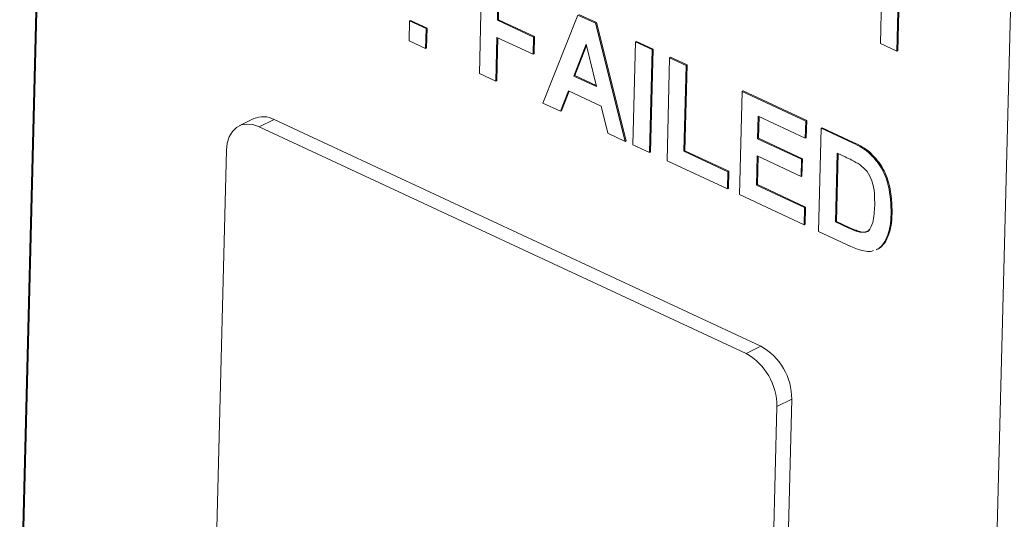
# Paper-space layout '3' of a CAD drawing. Header units: inches. Extents: x 1 to 109, y 1 to 85.
# Tile 18 of 107: x 12.417 to 12.982, y 21.759 to 22.046. Entities that reach past the tile are written whole.
import ezdxf

# ---------------------------------------------------------------- set-up
doc = ezdxf.new("R2010")
doc.units = ezdxf.units.IN
doc.header["$MEASUREMENT"] = 0

psp = doc.layouts.new('3')

# ---------------------------------------------------------------- linework, layer by layer
at = {"color": 7, "linetype": 'Continuous', "lineweight": 15, "ltscale": 5}
for p, q in [((12.4390316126, 22.5629289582), (12.4167268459, 21.6838887)), ((12.4396016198, 22.5632077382), (12.4172968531, 21.68416748)), ((12.9700615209, 21.4261019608), (12.9923612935, 22.3051445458)), ((12.911272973, 22.0321277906), (12.9125262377, 22.0815082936)), ((12.6808182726, 22.0149969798), (12.6823214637, 22.0742534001)), ((12.9219851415, 22.0771014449), (12.9207318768, 22.0277209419)), ((12.9225414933, 22.0768421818), (12.921301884, 22.0279997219)), ((12.6915304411, 22.0599706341), (12.6911641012, 22.0455362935)), ((12.6920867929, 22.0597113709), (12.6917341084, 22.0458150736)), ((12.6911641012, 22.0455362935), (12.6917341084, 22.0458150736)), ((12.6917341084, 22.0458150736), (12.7125439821, 22.0361198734)), ((12.7173932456, 21.9979577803), (12.7374896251, 22.0485517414)), ((12.7374896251, 22.0485517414), (12.7475100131, 22.0438833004)), ((12.7380596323, 22.0488305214), (12.7480800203, 22.0441620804)), ((12.6404591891, 22.0338000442), (12.6407483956, 22.0451952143)), ((12.6407483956, 22.0451952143), (12.6413184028, 22.0454739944)), ((12.6407483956, 22.0451952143), (12.6502072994, 22.0407883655)), ((12.6413184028, 22.0454739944), (12.6507773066, 22.0410671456)), ((12.6502072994, 22.0407883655), (12.6499188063, 22.029392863)), ((12.6502072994, 22.0407883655), (12.6507773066, 22.0410671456)), ((12.6507773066, 22.0410671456), (12.6504888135, 22.0296716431)), ((12.6911641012, 22.0455362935), (12.7119739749, 22.0358410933)), ((12.7475100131, 22.0438833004), (12.7480800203, 22.0441620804)), ((12.7475100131, 22.0438833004), (12.764688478, 21.9759232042)), ((12.7480800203, 22.0441620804), (12.7652584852, 21.9762019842)), ((12.6909134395, 22.0356598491), (12.6902771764, 22.010590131)), ((12.6914698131, 22.0354014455), (12.6908471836, 22.0108689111)), ((12.711723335, 22.0259655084), (12.6909134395, 22.0356598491)), ((12.7119739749, 22.0358410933), (12.711723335, 22.0259655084)), ((12.7119739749, 22.0358410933), (12.7125439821, 22.0361198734)), ((12.7125439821, 22.0361198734), (12.7122933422, 22.0262442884)), ((12.6499188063, 22.029392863), (12.6404591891, 22.0338000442)), ((12.6499188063, 22.029392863), (12.6504888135, 22.0296716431)), ((12.7421780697, 22.0317624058), (12.7351943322, 22.0134929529)), ((12.742359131, 22.0310231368), (12.7357643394, 22.0137717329)), ((12.7481020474, 22.0074793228), (12.7421780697, 22.0317624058)), ((12.7691025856, 21.9738666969), (12.7706064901, 22.0331227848)), ((12.7706064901, 22.0331227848), (12.7711764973, 22.0334015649)), ((12.7706064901, 22.0331227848), (12.7800653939, 22.0287159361)), ((12.7711764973, 22.0334015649), (12.7806354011, 22.0289947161)), ((12.7806354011, 22.0289947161), (12.7791314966, 21.9697386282)), ((12.7800653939, 22.0287159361), (12.7806354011, 22.0289947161)), ((12.9207318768, 22.0277209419), (12.911272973, 22.0321277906)), ((12.711723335, 22.0259655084), (12.7122933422, 22.0262442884)), ((12.7800653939, 22.0287159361), (12.7785614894, 21.9694598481)), ((12.7886510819, 21.9647591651), (12.7901549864, 22.0240152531)), ((12.7901549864, 22.0240152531), (12.7907249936, 22.0242940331)), ((12.7901549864, 22.0240152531), (12.7996138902, 22.0196084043)), ((12.7907249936, 22.0242940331), (12.8001838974, 22.0198871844)), ((12.9207318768, 22.0277209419), (12.921301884, 22.0279997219)), ((12.7996138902, 22.0196084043), (12.7983613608, 21.9702284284)), ((12.8001838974, 22.0198871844), (12.798931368, 21.9705072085)), ((12.7996138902, 22.0196084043), (12.8001838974, 22.0198871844)), ((12.6902771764, 22.010590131), (12.6808182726, 22.0149969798)), ((12.7351943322, 22.0134929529), (12.7357643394, 22.0137717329)), ((12.7351943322, 22.0134929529), (12.7481020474, 22.0074793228)), ((12.7357643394, 22.0137717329), (12.7479528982, 22.0080931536)), ((12.6902771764, 22.010590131), (12.6908471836, 22.0108689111)), ((12.7319778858, 22.0049991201), (12.7274828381, 21.9932570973)), ((12.7323715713, 22.0048156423), (12.7280528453, 21.9935358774)), ((12.7508564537, 21.9962037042), (12.7319778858, 22.0049991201)), ((12.8302715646, 21.9453692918), (12.8317747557, 22.0046257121)), ((12.8317747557, 22.0046257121), (12.8323447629, 22.0049044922)), ((12.8317747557, 22.0046257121), (12.8683497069, 21.9875856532)), ((12.8323447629, 22.0049044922), (12.8689197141, 21.9878644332)), ((12.7274828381, 21.9932570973), (12.7173932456, 21.9979577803)), ((12.7546581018, 21.9805962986), (12.7508564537, 21.9962037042)), ((12.7274828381, 21.9932570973), (12.7280528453, 21.9935358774)), ((12.8409837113, 21.9903420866), (12.8406559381, 21.9774273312)), ((12.8680990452, 21.9777092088), (12.8409837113, 21.9903420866)), ((12.8415400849, 21.9900836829), (12.8412259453, 21.9777061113)), ((12.5513438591, 21.9889979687), (12.5428011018, 21.9848198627)), ((12.5543426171, 21.9843371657), (12.5628853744, 21.9885152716)), ((12.8340502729, 21.8540255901), (12.5543426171, 21.9843371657)), ((12.8425930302, 21.858203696), (12.5628853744, 21.9885152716)), ((12.8683497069, 21.9875856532), (12.8680990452, 21.9777092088)), ((12.8683497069, 21.9875856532), (12.8689197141, 21.9878644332)), ((12.8689197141, 21.9878644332), (12.8686690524, 21.9779879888)), ((12.8771786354, 21.9834723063), (12.8777486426, 21.9837510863)), ((12.8777486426, 21.9837510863), (12.8957896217, 21.9753458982)), ((12.764688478, 21.9759232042), (12.7546581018, 21.9805962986)), ((12.8680990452, 21.9777092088), (12.8686690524, 21.9779879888)), ((12.8756747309, 21.9242162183), (12.8771786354, 21.9834723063)), ((12.8771786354, 21.9834723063), (12.8952196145, 21.9750671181)), ((12.764688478, 21.9759232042), (12.7652584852, 21.9762019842)), ((12.7785614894, 21.9694598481), (12.7691025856, 21.9738666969)), ((12.8406559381, 21.9774273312), (12.8412259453, 21.9777061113)), ((12.8406559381, 21.9774273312), (12.8658799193, 21.9656756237)), ((12.8412259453, 21.9777061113), (12.8664499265, 21.9659544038)), ((12.8952196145, 21.9750671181), (12.8957896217, 21.9753458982)), ((12.5355434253, 21.9708602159), (12.5269927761, 21.6338949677)), ((12.7785614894, 21.9694598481), (12.7791314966, 21.9697386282)), ((12.7983613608, 21.9702284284), (12.798931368, 21.9705072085)), ((12.7983613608, 21.9702284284), (12.8235853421, 21.9584767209)), ((12.798931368, 21.9705072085), (12.8241553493, 21.958755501)), ((12.8404052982, 21.9675517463), (12.8399811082, 21.9508380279)), ((12.8656292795, 21.9558000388), (12.8404052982, 21.9675517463)), ((12.84096165, 21.9672924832), (12.8405511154, 21.951116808)), ((12.8863868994, 21.9691898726), (12.8853842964, 21.929685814)), ((12.8869432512, 21.9689306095), (12.8859543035, 21.929964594)), ((12.8910671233, 21.9670093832), (12.8863868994, 21.9691898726)), ((12.9045022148, 21.9696014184), (12.905072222, 21.9698801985)), ((12.8233347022, 21.948601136), (12.7886510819, 21.9647591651)), ((12.8658799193, 21.9656756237), (12.8656292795, 21.9558000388)), ((12.8658799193, 21.9656756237), (12.8664499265, 21.9659544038)), ((12.8664499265, 21.9659544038), (12.8661992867, 21.9560788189)), ((12.8235853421, 21.9584767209), (12.8233347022, 21.948601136)), ((12.8235853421, 21.9584767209), (12.8241553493, 21.958755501)), ((12.8241553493, 21.958755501), (12.8239047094, 21.9488799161)), ((12.8656292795, 21.9558000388), (12.8661992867, 21.9560788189)), ((12.8399811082, 21.9508380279), (12.8405511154, 21.951116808)), ((12.8399811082, 21.9508380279), (12.8677278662, 21.937911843)), ((12.8405511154, 21.951116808), (12.8682978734, 21.9381906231)), ((12.8233347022, 21.948601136), (12.8239047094, 21.9488799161)), ((12.8674772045, 21.9280353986), (12.8302715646, 21.9453692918)), ((12.8677278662, 21.937911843), (12.8674772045, 21.9280353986)), ((12.8677278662, 21.937911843), (12.8682978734, 21.9381906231)), ((12.8682978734, 21.9381906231), (12.8680472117, 21.9283141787)), ((12.9174012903, 21.9341782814), (12.9179712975, 21.9344570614)), ((12.8674772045, 21.9280353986), (12.8680472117, 21.9283141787)), ((12.8853842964, 21.929685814), (12.8859543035, 21.929964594)), ((12.8853842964, 21.929685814), (12.8931687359, 21.9260590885)), ((12.8859543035, 21.929964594), (12.8937387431, 21.9263378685)), ((12.8942479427, 21.915563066), (12.8756747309, 21.9242162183)), ((12.8931687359, 21.9260590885), (12.8937387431, 21.9263378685)), ((12.8994793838, 21.9236955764), (12.900049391, 21.9239743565)), ((12.9155838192, 21.9222697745), (12.9161538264, 21.9225485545)), ((12.910076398, 21.9142423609), (12.9088235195, 21.913771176)), ((12.9088352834, 21.9135493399), (12.9095469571, 21.9138974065)), ((12.9106464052, 21.9145211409), (12.9093935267, 21.9140499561)), ((12.910076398, 21.9142423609), (12.9106464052, 21.9145211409)), ((12.8340502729, 21.8540255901), (12.8425930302, 21.858203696)), ((12.8517268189, 21.4907639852), (12.8602774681, 21.8277292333)), ((12.8517347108, 21.8235511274), (12.8602774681, 21.8277292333)), ((12.8431840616, 21.4865858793), (12.8517347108, 21.8235511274))]:
    psp.add_line(p, q, dxfattribs=at)
at = {"color": 7, "linetype": 'Continuous', "lineweight": 15, "ltscale": 5, "flags": 128}
psp.add_lwpolyline([(12.5543426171, 21.9843371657), (12.5507732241, 21.9855731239), (12.5473190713, 21.9859170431), (12.5441140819, 21.9853552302), (12.5412801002, 21.9839100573), (12.5389275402, 21.981637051), (12.5371452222, 21.97862267), (12.5360025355, 21.9749841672), (12.5355434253, 21.9708602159)], dxfattribs=at)
at = {"color": 7, "linetype": 'Continuous', "lineweight": 15, "ltscale": 25}
for centre, radius, start, end in [((12.5566233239, 21.9770095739), 0.0130994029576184, 61.4424712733, 113.7677948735), ((12.8173022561, 21.8239382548), 0.0344346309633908, 359.3558451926, 60.8976434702), ((12.8258450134, 21.8281163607), 0.0344346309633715, 359.3558451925, 60.8976434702)]:
    psp.add_arc(centre, radius, start, end, dxfattribs=at)
at = {"color": 7, "linetype": 'Continuous', "lineweight": 15, "ltscale": 5}
for points, knots in [([(12.89521961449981, 21.9750671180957), (12.89697608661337, 21.97423600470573), (12.90011108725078, 21.97275261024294), (12.90316107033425, 21.97056385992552), (12.9045022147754, 21.96960141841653)], [0, 0, 0, 0, 0.5602780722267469, 0.9999999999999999, 0.9999999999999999, 0.9999999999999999, 0.9999999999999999]), ([(12.89578962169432, 21.9753458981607), (12.89754609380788, 21.97451478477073), (12.90068109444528, 21.97303139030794), (12.90373107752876, 21.97084263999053), (12.9050722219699, 21.96988019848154)], [0, 0, 0, 0, 0.5602780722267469, 0.9999999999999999, 0.9999999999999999, 0.9999999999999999, 0.9999999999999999]), ([(12.89960548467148, 21.96245482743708), (12.89801926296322, 21.96340331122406), (12.89518531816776, 21.96509787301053), (12.89232601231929, 21.96642505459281), (12.89106712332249, 21.96700938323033)], [0, 0, 0, 0, 0.5597221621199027, 1, 1, 1, 1]), ([(12.9045022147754, 21.96960141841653), (12.90700378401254, 21.96697052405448), (12.91201774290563, 21.96169735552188), (12.91705032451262, 21.94843136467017), (12.91726814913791, 21.93958528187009), (12.91740129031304, 21.93417828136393)], [0, 0, 0, 0, 0.2790686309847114, 0.5593443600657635, 1, 1, 1, 1]), ([(12.9050722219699, 21.96988019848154), (12.90757379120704, 21.96724930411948), (12.91258775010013, 21.96197613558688), (12.91762033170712, 21.94871014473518), (12.91783815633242, 21.9398640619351), (12.91797129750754, 21.93445706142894)], [0, 0, 0, 0, 0.2790686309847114, 0.5593443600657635, 1, 1, 1, 1]), ([(12.90795623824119, 21.93913090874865), (12.90798137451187, 21.94378366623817), (12.90801639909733, 21.95026676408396), (12.90382630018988, 21.95888722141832), (12.90101328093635, 21.96126490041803), (12.89960548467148, 21.96245482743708)], [0, 0, 0, 0, 0.5594415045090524, 0.7795192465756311, 1, 1, 1, 1]), ([(12.89947938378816, 21.92369557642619), (12.90124806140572, 21.92368354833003), (12.90479600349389, 21.92365942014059), (12.90749975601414, 21.93028523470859), (12.90778287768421, 21.9357715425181), (12.90795623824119, 21.93913090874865)], [0, 0, 0, 0, 0.2781737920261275, 0.5580126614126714, 0.9999999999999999, 0.9999999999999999, 0.9999999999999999, 0.9999999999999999]), ([(12.91740129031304, 21.93417828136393), (12.91729232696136, 21.93180444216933), (12.91709778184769, 21.92756614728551), (12.91604635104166, 21.92388787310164), (12.91558381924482, 21.92226977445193)], [0, 0, 0, 0, 0.5600929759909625, 1, 1, 1, 1]), ([(12.91797129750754, 21.93445706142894), (12.91786233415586, 21.93208322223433), (12.91766778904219, 21.92784492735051), (12.91661635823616, 21.92416665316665), (12.91615382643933, 21.92254855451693)], [0, 0, 0, 0, 0.5600929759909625, 1, 1, 1, 1]), ([(12.89316873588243, 21.92605908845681), (12.89435157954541, 21.92550777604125), (12.89646316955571, 21.92452358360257), (12.89855800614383, 21.92394851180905), (12.89947938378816, 21.92369557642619)], [0, 0, 0, 0, 0.5601672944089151, 1, 1, 1, 1]), ([(12.89373874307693, 21.92633786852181), (12.8949215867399, 21.92578655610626), (12.89703317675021, 21.92480236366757), (12.89912801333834, 21.92422729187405), (12.90004939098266, 21.9239743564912)], [0, 0, 0, 0, 0.5601672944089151, 1, 1, 1, 1]), ([(12.90004939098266, 21.9239743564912), (12.90200290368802, 21.92367903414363), (12.90410156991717, 21.92336176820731), (12.90497539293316, 21.92509272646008), (12.90503583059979, 21.92521244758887)], [0, 0, 0, 0, 0.9308353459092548, 1, 1, 1, 1]), ([(12.91558381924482, 21.92226977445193), (12.91482801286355, 21.92043396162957), (12.91347825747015, 21.91715547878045), (12.91111592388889, 21.91513253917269), (12.91007639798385, 21.91424236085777)], [0, 0, 0, 0, 0.559958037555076, 1, 1, 1, 1]), ([(12.91615382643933, 21.92254855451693), (12.91539802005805, 21.92071274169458), (12.91404826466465, 21.91743425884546), (12.91168593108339, 21.91541131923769), (12.91064640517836, 21.91452114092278)], [0, 0, 0, 0, 0.559958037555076, 1, 1, 1, 1]), ([(12.90301962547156, 21.91274956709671), (12.9013969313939, 21.9130662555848), (12.89849684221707, 21.91363224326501), (12.8955471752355, 21.91497265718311), (12.89424794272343, 21.91556306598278)], [0, 0, 0, 0, 0.5595324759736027, 1, 1, 1, 1]), ([(12.90731556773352, 21.91320489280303), (12.90699263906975, 21.91306717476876), (12.90570190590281, 21.91251672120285), (12.90416900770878, 21.91264979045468), (12.90301962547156, 21.91274956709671)], [0, 0, 0, 0, 0.2501901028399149, 1, 1, 1, 1])]:
    psp.add_open_spline(points, degree=3, knots=knots, dxfattribs=at)

doc.saveas('drawing.dxf')
